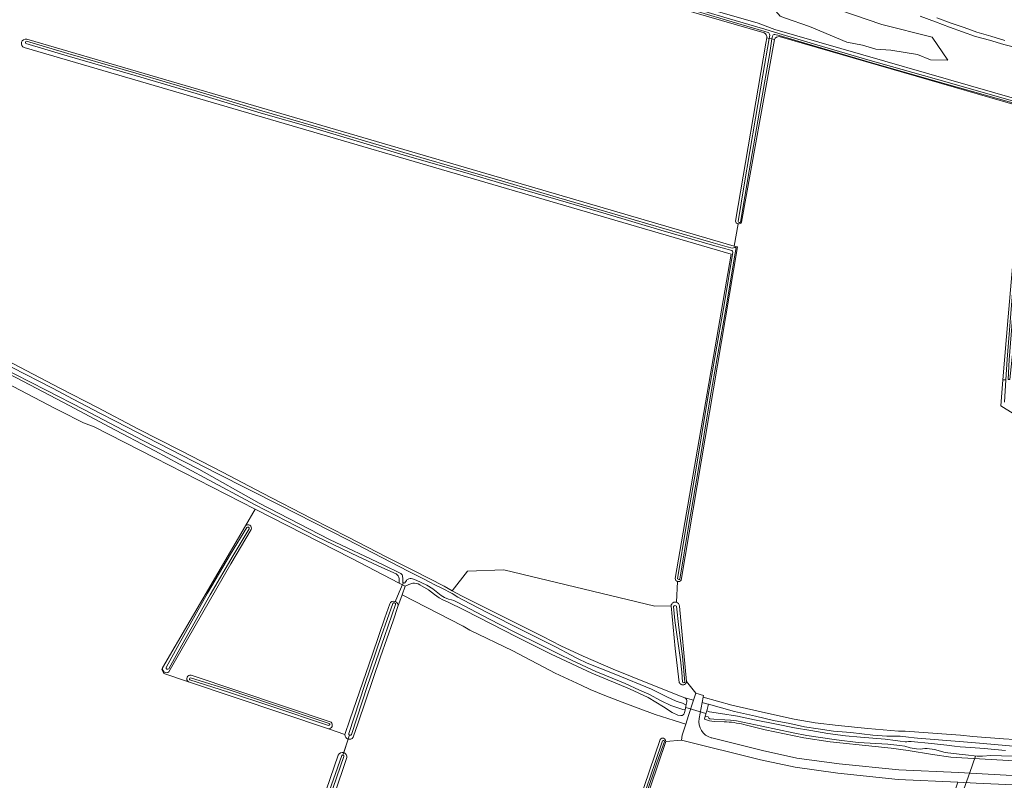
# Model space of a CAD drawing. Extents: x 199200 to 204075, y 460125 to 464703.
# Tile 68 of 174: x 200755 to 201095, y 463498 to 463760. Entities that reach past the tile are written whole.
import ezdxf

# ---------------------------------------------------------------- set-up
doc = ezdxf.new("R2010")
doc.units = 0
for name, color, linetype, lineweight in [('B-WE-GR-BOS_LOOF-GV', 40, 'Continuous', 13), ('B-WE-GR-BOUWLAND-GV', 80, 'Continuous', 13), ('B-WE-GR-GRAS-GV', 60, 'Continuous', 13), ('B-WE-KW-KUNSTWERK_DUIKER-G', 170, 'Continuous', 18), ('B-WE-OG-TERREIN_CULTUURSCHEIDING-GV', 7, 'Continuous', 18), ('B-WE-OG-WATER-GV', 130, 'Continuous', 18), ('B-WE-OG-WATER_MEER-GV', 140, 'Continuous', 18), ('B-WE-OG-WATER_SLOOT-GV', 120, 'Continuous', 18), ('B-WE-VH-VERHARDING_BETON-GV', 252, 'Continuous', 18), ('B-WE-VH-VERHARDING_BETONSTRAATSTEEN-GV', 252, 'Continuous', 18)]:
    doc.layers.add(name, color=color, linetype=linetype, lineweight=lineweight)

msp = doc.modelspace()

# ---------------------------------------------------------------- linework, layer by layer
at = {"layer": 'B-WE-GR-BOS_LOOF-GV', "flags": 128}
for points in [[(200921.588, 463784.747), (201010.363, 463759.165), (201016.107, 463756.994), (201106.401, 463730.963)], [(201100.107, 463750.55), (201095.128, 463751.788), (201090.222, 463753.293), (201085.386, 463754.593), (201080.925, 463756.214), (201076.419, 463757.81), (201071.529, 463759.595), (201066.318, 463761.538)], [(201072.048, 463761.002), (201076.927, 463759.222), (201081.432, 463757.626), (201085.838, 463756.025), (201090.637, 463754.735), (201095.529, 463753.234)], [(200886.027, 463557.709), (200887.435, 463561.731), (200888.507, 463564.792), (200886.497, 463565.832), (200869.822, 463574.462), (200836.708, 463591.322), (200833.398, 463585.639)], [(200835.369, 463584.325), (200828.32, 463572.423), (200813.327, 463546.465), (200806.938, 463535.134)], [(200983.137, 463531.542), (200981.686, 463543.199), (200980.32, 463558), (200974.694, 463557.902), (200922.545, 463570.443), (200910.004, 463569.967), (200904.783, 463563.181), (200907.97, 463561.447), (200922.923, 463553.922), (200935.99, 463547.346), (200942.265, 463544.112)], [(200862.018, 463515.435), (200867.734, 463513.506), (200869.453, 463518.562), (200877.183, 463541.326), (200881.485, 463553.816), (200883.178, 463558.65)], [(200942.265, 463544.112), (200949.907, 463540.57), (200960.358, 463536.038), (200973.453, 463530.755), (200984.105, 463526.533), (200984.69, 463526.346), (200988.082, 463525.391), (200988.853, 463527.792), (200985.665, 463531.843)], [(200804.795, 463536.529), (200804.528, 463536.071), (200805.189, 463534.616), (200813.726, 463531.735)], [(200814.668, 463534.055), (200863.005, 463517.741)]]:
    msp.add_lwpolyline(points, dxfattribs=at)
msp.add_lwpolyline([(201069.817, 463746.521), (201065.356, 463748.368), (201056.111, 463749.878), (201051.035, 463750.24), (201046.369, 463751.591), (201041.003, 463752.654), (201028.117, 463757.992), (201019.51, 463761.064), (201018, 463761.603), (201013.284, 463767.037), (201018.85, 463769.951), (201029.163, 463766.839), (201053.048, 463758.686), (201070.414, 463754.393), (201075.79, 463746.366)], close=True, dxfattribs=at)
at = {"layer": 'B-WE-GR-BOS_LOOF-GV'}
for points in [[(200833.398, 463585.639, -0.8195767), (200835.369, 463584.325)], [(200883.178, 463558.65, -0.9186411), (200886.027, 463557.709)], [(200806.938, 463535.134, -0.698664), (200804.795, 463536.529)], [(200813.726, 463531.735, -0.8286891), (200814.668, 463534.055)], [(200983.753, 463530.837, -0.1857995), (200983.137, 463531.542)], [(200985.665, 463531.843, -0.5275503), (200983.753, 463530.837)], [(200863.005, 463517.741, -0.6461289), (200862.018, 463515.435)]]:
    msp.add_lwpolyline(points, format="xyb", dxfattribs=at)
at = {"layer": 'B-WE-GR-BOUWLAND-GV', "flags": 128}
for points in [[(201012.446, 463755.86), (200982.956, 463764.403), (200980.463, 463765.125), (200908.173, 463786.07), (200773.607, 463825.917), (200759.541, 463829.885), (200756.372, 463820.656), (200752.856, 463813.13), (200748.908, 463804.23), (200745.871, 463797.386), (200736.109, 463776.454), (200732.167, 463768.453), (200729.058, 463762.753), (200709.418, 463729.456), (200700.249, 463714.679), (200679.543, 463681.306), (200679.171, 463680.661), (200677.818, 463678.313), (200678.895, 463677.785), (200680.467, 463677.755), (200682.038, 463677.687)], [(201002.508, 463690.824), (201013.001, 463752.236), (201013.321, 463754.084)], [(200981.76, 463567.384), (201001.039, 463679.392), (200757.054, 463750.72)], [(200757.896, 463753.6), (201002.118, 463682.203), (201003.428, 463689.842)], [(200682.038, 463677.687), (200683.473, 463677.378), (200687.299, 463675.665), (200690.628, 463674.051), (200691.423, 463673.588), (200712.215, 463662.674), (200729.216, 463654.119), (200750.952, 463642.739), (200769.305, 463633.156), (200782.303, 463626.485), (200796.216, 463619.063), (200811.008, 463611.656), (200825.437, 463604.113), (200839.278, 463596.883), (200856.235, 463588.089), (200868.853, 463581.649), (200882.21, 463574.76), (200891.402, 463570.127), (200901.983, 463564.704), (200904.783, 463563.181), (200910.004, 463569.967), (200922.545, 463570.443), (200974.694, 463557.902), (200980.32, 463558)], [(200982.136, 463559.226), (200982.561, 463566.359)]]:
    msp.add_lwpolyline(points, dxfattribs=at)
at = {"layer": 'B-WE-GR-BOUWLAND-GV'}
for points in [[(201013.321, 463754.084, 0.3207685), (201012.446, 463755.86)], [(200757.054, 463750.72, -0.9664861), (200757.896, 463753.6)], [(201003.428, 463689.842, -0.3281395), (201002.508, 463690.824)], [(200982.561, 463566.359, -0.3408812), (200981.76, 463567.384)], [(200980.32, 463558, -0.469124), (200982.136, 463559.226)]]:
    msp.add_lwpolyline(points, format="xyb", dxfattribs=at)
at = {"layer": 'B-WE-GR-GRAS-GV'}
for points in [[(201017.655, 463754.517, 0.3301332), (201015.984, 463753.561)], [(201004.639, 463690.43, -0.3292227), (201003.428, 463689.842)], [(200893.586, 463565.254, 0.1618859), (200891.15, 463565.791)], [(200983.754, 463566.875, -0.3407451), (200982.561, 463566.359)], [(200982.136, 463559.226, -0.3298775), (200983.161, 463557.875)], [(200985.032, 463526.165, -0.3847633), (200985.746, 463524.858)], [(200984.906, 463520.964, -0.3606775), (200983.685, 463520.057)], [(200989.952, 463519.006, 0.387101), (200994.148, 463512.404)], [(201005.45, 463516.96, 0.055538), (200998.605, 463517.915)], [(200868.815, 463511.953, -0.3391316), (200867.734, 463513.506)], [(200870.574, 463512.563, -0.3324029), (200868.815, 463511.953)], [(200976.515, 463511.829, -0.7524203), (200978.437, 463511.148)], [(200865.373, 463506.334, -0.4071331), (200867.323, 463507.258)], [(200867.323, 463507.258, -0.3640439), (200868.347, 463505.554)]]:
    msp.add_lwpolyline(points, format="xyb", dxfattribs=at)
at = {"layer": 'B-WE-GR-GRAS-GV', "flags": 128}
for points in [[(201103.397, 463729.728), (201017.655, 463754.517)], [(201015.984, 463753.561), (201004.639, 463690.43)], [(201003.428, 463689.842), (201002.118, 463682.203), (201003.201, 463681.886), (200983.754, 463566.875)], [(201119.286, 463611.331), (201094.129, 463627.064), (201094.766, 463635.971), (201096.695, 463657.72)], [(200867.734, 463513.506), (200862.018, 463515.435), (200813.726, 463531.735), (200805.189, 463534.616), (200804.528, 463536.071), (200804.795, 463536.529), (200833.398, 463585.639), (200836.708, 463591.322), (200836.681, 463591.336), (200802.143, 463609.104), (200781.104, 463619.738), (200777.475, 463621.21), (200769.252, 463625.297), (200767.731, 463626.066), (200731.299, 463645.126)], [(200891.15, 463565.791), (200889.797, 463565.337), (200888.507, 463564.792), (200887.435, 463561.731), (200908.315, 463551.043), (200908.497, 463550.933), (200910.799, 463549.535), (200925.692, 463542.408), (200940.339, 463534.753), (200949.278, 463530.558), (200952.316, 463529.101), (200957.464, 463527.045), (200963.389, 463524.653), (200968.91, 463522.599), (200974.864, 463520.423), (200981.345, 463518.311), (200985.424, 463517.122), (200986.361, 463520.037), (200988.082, 463525.391), (200984.69, 463526.346), (200984.105, 463526.533), (200985.032, 463526.165)], [(200983.685, 463520.057), (200982.577, 463520.218), (200980.673, 463521.091), (200977.679, 463523.127), (200972.38, 463526.294), (200965.935, 463529.294), (200952.919, 463534.757), (200938.921, 463541.31), (200927.138, 463547.165), (200908.991, 463556.408), (200903.158, 463559.359), (200901.494, 463560.026), (200900.303, 463560.69), (200898.677, 463561.88), (200896.564, 463563.442), (200893.586, 463565.254)], [(200982.561, 463566.359), (200982.136, 463559.226)], [(200978.437, 463511.148), (200983.851, 463511.617), (200984.18, 463513.251), (200985.424, 463517.122), (200981.345, 463518.311), (200974.864, 463520.423), (200968.91, 463522.599), (200963.389, 463524.653), (200957.464, 463527.045), (200952.316, 463529.101), (200949.278, 463530.558), (200940.339, 463534.753), (200925.692, 463542.408), (200910.799, 463549.535), (200908.497, 463550.933), (200908.315, 463551.043), (200887.435, 463561.731), (200886.027, 463557.709), (200884.319, 463552.832), (200880.021, 463540.356), (200872.293, 463517.594), (200870.574, 463512.563)], [(200983.161, 463557.875), (200985.665, 463531.843), (200988.853, 463527.792), (200991.54, 463526.964), (200991.422, 463526.376), (201001.269, 463523.653), (201013.916, 463520.76), (201022.812, 463518.874), (201030.064, 463517.602), (201037.995, 463516.672), (201048.22, 463515.597), (201058.815, 463514.678), (201061.107, 463514.656), (201076.999, 463513.54), (201080.19, 463513.243), (201084.496, 463512.857), (201095.029, 463512), (201110.27, 463511.13)], [(201110.27, 463511.13), (201095.029, 463512), (201084.496, 463512.857), (201080.19, 463513.243), (201076.999, 463513.54), (201061.107, 463514.656), (201058.815, 463514.678), (201048.22, 463515.597), (201037.995, 463516.672), (201030.064, 463517.602), (201022.812, 463518.874), (201013.916, 463520.76), (201001.269, 463523.653), (200991.422, 463526.376), (200991.059, 463524.553), (200992.937, 463524.024), (200993.217, 463523.949), (201002.237, 463521.52), (201009.398, 463519.845), (201015.69, 463518.382), (201021.331, 463517.382), (201026.414, 463516.225), (201031.063, 463515.531), (201036.362, 463514.684), (201042.403, 463514.181), (201049.901, 463513.343), (201054.764, 463512.99), (201059.379, 463512.915), (201062.292, 463512.585), (201064.213, 463512.407), (201065.359, 463512.257), (201084.117, 463510.708), (201107.64, 463508.721)], [(200985.746, 463524.858), (200985.556, 463523.857), (200985.135, 463522.024), (200984.906, 463520.964)], [(200998.605, 463517.915), (200995.169, 463518.054), (200993.593, 463518.282), (200991.827, 463518.768), (200992.125, 463519.88), (200992.603, 463521.66), (200993.217, 463523.949), (200992.937, 463524.024), (200991.059, 463524.553), (200989.952, 463519.006)], [(201114.883, 463503.56), (201078.702, 463505.588), (201076.871, 463505.695), (201070.548, 463506.674), (201062.11, 463507.981), (201056.318, 463508.853), (201050.756, 463509.33), (201035.203, 463510.95), (201026.178, 463512.354), (201012.82, 463515.128), (201005.45, 463516.96)], [(200823.038, 463060.651), (200976.515, 463511.829)], [(200868.815, 463511.953), (200867.323, 463507.258)], [(200867.323, 463507.258), (200868.815, 463511.953)], [(201021.397, 463325.325), (201029.688, 463349.606), (201079.3, 463497.122), (201058.66, 463498.037), (201037.89, 463500.154), (201023.115, 463502.197), (201011.167, 463504.784), (200983.851, 463511.617), (200978.437, 463511.148), (200906.482, 463298.168), (200896.947, 463270.797)], [(200994.148, 463512.404), (200994.385, 463512.344), (201011.908, 463507.961), (201023.684, 463505.411), (201038.279, 463503.393), (201058.898, 463501.291), (201079.461, 463500.38), (201126.849, 463497.791), (201129.505, 463497.546), (201141.26, 463496.87), (201151.655, 463496.875), (201162.493, 463497.356), (201172.544, 463497.356), (201344.318, 463486.064), (201350.173, 463490.062), (201351.192, 463493.538), (201351.754, 463495.456), (201347.197, 463495.718)], [(200754.659, 463243.703), (200755.89, 463242.37), (200756.035, 463242.46), (200772.984, 463252.929), (200775.048, 463254.127), (200781.229, 463262.783), (200784.155, 463269.172), (200822.234, 463380.441), (200865.373, 463506.334)], [(200868.347, 463505.554), (200867.285, 463502.45), (200862.666, 463488.585), (200854.259, 463464.361), (200846.247, 463441.15), (200837.666, 463415.429), (200829.583, 463391.729), (200821.466, 463367.656), (200813.2, 463343.098), (200804.874, 463318.955), (200796.628, 463294.605), (200789.967, 463275.664)]]:
    msp.add_lwpolyline(points, dxfattribs=at)
at = {"layer": 'B-WE-KW-KUNSTWERK_DUIKER-G', "flags": 128}
for points in [[(200885.011, 463559.346), (200886.455, 463562.696), (200887.712, 463565.614), (200887.929, 463566.033)], [(200985.359, 463522.843), (200988.851, 463521.813), (200992.339, 463520.784)], [(200867.041, 463506.371), (200868.159, 463509.89), (200869.276, 463513.405)], [(201081.369, 463494.613), (201083.389, 463500.357), (201085.401, 463506.083), (201085.392, 463506.105)]]:
    msp.add_lwpolyline(points, dxfattribs=at)
at = {"layer": 'B-WE-OG-TERREIN_CULTUURSCHEIDING-GV', "flags": 128}
for points in [[(200682.569, 463672.618), (200680.372, 463672.912), (200677.018, 463673.205), (200675.956, 463673.508), (200676.769, 463672.824), (200683.821, 463669.347), (200731.299, 463645.126), (200767.731, 463626.066), (200769.252, 463625.297), (200777.475, 463621.21), (200781.104, 463619.738), (200802.143, 463609.104), (200836.681, 463591.336), (200836.708, 463591.322), (200869.822, 463574.462), (200886.497, 463565.832), (200886.45, 463567.317)], [(200885.429, 463569.041), (200880.478, 463571.205), (200872.342, 463574.968), (200858.155, 463581.746), (200836.754, 463592.796), (200819.177, 463602.264), (200802.123, 463611.459), (200786.323, 463619.728), (200772.783, 463627.022), (200754.331, 463636.681), (200739.289, 463644.206), (200731.071, 463648.943), (200721.317, 463653.922), (200711.217, 463659.244), (200697.031, 463666.328), (200686.387, 463671.455)]]:
    msp.add_lwpolyline(points, dxfattribs=at)
at = {"layer": 'B-WE-OG-TERREIN_CULTUURSCHEIDING-GV'}
msp.add_lwpolyline([(200886.45, 463567.317, 0.1842923), (200885.429, 463569.041)], format="xyb", dxfattribs=at)
at = {"layer": 'B-WE-OG-WATER-GV'}
for points in [[(200757.823, 463752.953, 0.6806038), (200757.594, 463752.182)], [(201001.292, 463680.615, -0.380759), (201001.584, 463680.105)], [(201002.24, 463681.758, -0.1589078), (201001.363, 463681.521)], [(200834.664, 463584.52, 0.7478941), (200833.809, 463585.036)], [(200982.571, 463567.338, 0.5820461), (200983.361, 463567.209)], [(200982.122, 463557.844, 0.5321137), (200981.168, 463557.704)], [(200806.04, 463536.669, 0.7798178), (200806.918, 463536.191)], [(200984.228, 463531.621, 0.4105189), (200985.098, 463531.586)]]:
    msp.add_lwpolyline(points, format="xyb", dxfattribs=at)
at = {"layer": 'B-WE-OG-WATER-GV', "flags": 128}
for points in [[(200757.594, 463752.182), (200771.852, 463747.947), (200795.259, 463741.134), (200819.419, 463733.945), (200838.804, 463728.141), (200856.675, 463722.994), (200873.064, 463718.13), (200890.961, 463712.817), (200908.267, 463707.777), (200922.719, 463703.58), (200941.379, 463698.137), (200957.882, 463693.293), (200976.803, 463687.69), (200994.589, 463682.497), (201001.292, 463680.615)], [(201001.363, 463681.521), (200999.668, 463681.906), (200994.81, 463683.27), (200977.03, 463688.461), (200958.109, 463694.064), (200941.605, 463698.909), (200922.943, 463704.352), (200908.492, 463708.549), (200891.188, 463713.589), (200873.293, 463718.901), (200856.9, 463723.766), (200839.031, 463728.913), (200819.649, 463734.715), (200795.486, 463741.905), (200772.079, 463748.719), (200757.823, 463752.953)], [(201001.584, 463680.105), (200998.701, 463662.618), (200995.431, 463643.73), (200993.033, 463629.887), (200988.852, 463604.795), (200985.649, 463586.201), (200982.571, 463567.338)], [(200983.361, 463567.209), (200986.438, 463586.069), (200989.642, 463604.662), (200993.822, 463629.753), (200996.219, 463643.594), (200999.494, 463662.484), (201002.023, 463677.819), (201002.732, 463681.655), (201002.24, 463681.758)], [(200833.809, 463585.036), (200828.239, 463575.816), (200820.307, 463562.284), (200810.493, 463544.847), (200806.04, 463536.669)], [(200806.918, 463536.191), (200811.366, 463544.363), (200821.173, 463561.787), (200829.097, 463575.306), (200834.664, 463584.52)], [(200981.168, 463557.704), (200981.633, 463552.872), (200983.519, 463539.369), (200984.068, 463535.007), (200984.228, 463531.621)], [(200985.098, 463531.586), (200984.261, 463540.424), (200983.017, 463550.481), (200982.122, 463557.844)]]:
    msp.add_lwpolyline(points, dxfattribs=at)
at = {"layer": 'B-WE-OG-WATER_MEER-GV', "flags": 128}
msp.add_lwpolyline([(201069.817, 463746.521), (201075.79, 463746.366), (201070.414, 463754.393), (201053.048, 463758.686), (201029.163, 463766.839), (201018.85, 463769.951), (201013.284, 463767.037), (201018, 463761.603), (201019.51, 463761.064), (201028.117, 463757.992), (201041.003, 463752.654), (201046.369, 463751.591), (201051.035, 463750.24), (201056.111, 463749.878), (201065.356, 463748.368)], close=True, dxfattribs=at)
at = {"layer": 'B-WE-OG-WATER_SLOOT-GV', "flags": 128}
for points in [[(201104.829, 463729.764), (201104.708, 463727.097), (201102.033, 463701.596), (201099.359, 463671.719), (201097.057, 463642.954), (201096.608, 463636.071), (201097.244, 463636.105), (201098.467, 463648.188), (201099.674, 463664.297), (201101.823, 463685.086), (201103.336, 463702.311), (201105.285, 463718.95), (201106.189, 463728.68), (201106.401, 463730.963), (201016.107, 463756.994), (201010.363, 463759.165), (200921.588, 463784.747), (200774.52, 463827.911), (200760.432, 463832.479), (200760.122, 463831.576)], [(200759.877, 463830.864), (200759.541, 463829.885), (200773.607, 463825.917), (200908.173, 463786.07), (200980.463, 463765.125), (200982.956, 463764.403), (201012.446, 463755.86)], [(201013.763, 463755.915), (201010.36, 463756.968), (200999.479, 463760.158), (200976.338, 463767.216), (200953.192, 463774), (200933.324, 463779.831), (200914.345, 463785.369), (200887.622, 463793.165), (200863.93, 463800.027), (200841.113, 463806.742), (200812.797, 463815.24), (200791.868, 463821.136), (200773.548, 463826.58), (200759.877, 463830.864)], [(200760.122, 463831.576), (200773.768, 463827.3), (200792.077, 463821.858), (200813.007, 463815.962), (200841.328, 463807.463), (200864.141, 463800.749), (200887.832, 463793.888), (200914.556, 463786.091), (200933.535, 463780.554), (200953.404, 463774.722), (200976.554, 463767.937), (200999.695, 463760.879), (201012.712, 463757.063), (201017.537, 463755.607), (201030.592, 463751.707), (201048.218, 463746.543), (201075.569, 463738.77), (201101.682, 463731.366), (201104.38, 463730.563)], [(200976.338, 463767.216), (200999.479, 463760.158), (201010.36, 463756.968), (201013.763, 463755.915)], [(201101.682, 463731.366), (201075.569, 463738.77), (201048.218, 463746.543), (201030.592, 463751.707), (201017.537, 463755.607), (201012.712, 463757.063), (200999.695, 463760.879)], [(201003.431, 463690.712), (201005.483, 463703.372), (201009.43, 463726.34), (201011.97, 463741.265), (201014.14, 463753.923), (201013.321, 463754.084), (201013.001, 463752.236), (201002.508, 463690.824)], [(201013.321, 463754.084), (201014.14, 463753.923), (201014.339, 463755.084)], [(201014.339, 463755.084), (201014.14, 463753.923), (201015.106, 463753.733), (201015.255, 463754.701)], [(201015.255, 463754.701), (201015.106, 463753.733)], [(201103.798, 463730.025), (201101.506, 463730.745), (201075.393, 463738.149), (201048.039, 463745.923), (201030.409, 463751.087), (201017.605, 463754.912), (201016.115, 463755.245)], [(201016.115, 463755.245), (201017.605, 463754.912), (201030.409, 463751.087), (201048.039, 463745.923), (201075.393, 463738.149), (201101.506, 463730.745), (201103.798, 463730.025)], [(201017.655, 463754.517), (201103.397, 463729.728), (201102.7, 463722.811), (201099.715, 463693.687), (201096.695, 463657.72), (201094.766, 463635.971), (201095.849, 463636.03), (201096.271, 463643.194), (201098.653, 463671.78), (201101.328, 463701.664), (201104.003, 463727.17), (201104.14, 463729.304)], [(200757.054, 463750.72), (201001.039, 463679.392), (200981.76, 463567.384)], [(201001.292, 463680.615), (200994.589, 463682.497), (200976.803, 463687.69), (200957.882, 463693.293), (200941.379, 463698.137), (200922.719, 463703.58), (200908.267, 463707.777), (200890.961, 463712.817), (200873.064, 463718.13), (200856.675, 463722.994), (200838.804, 463728.141), (200819.419, 463733.945), (200795.259, 463741.134), (200771.852, 463747.947), (200757.594, 463752.182)], [(200757.823, 463752.953), (200772.079, 463748.719), (200795.486, 463741.905), (200819.649, 463734.715), (200839.031, 463728.913), (200856.9, 463723.766), (200873.293, 463718.901), (200891.188, 463713.589), (200908.492, 463708.549), (200922.943, 463704.352), (200941.605, 463698.909), (200958.109, 463694.064), (200977.03, 463688.461), (200994.81, 463683.27), (200999.668, 463681.906)], [(200983.754, 463566.875), (201003.201, 463681.886), (201002.118, 463682.203), (200757.896, 463753.6)], [(201004.231, 463690.482), (201007.28, 463708.166), (201011.335, 463731.454), (201014.364, 463748.908), (201015.106, 463753.733), (201014.14, 463753.923), (201011.97, 463741.265), (201009.43, 463726.34), (201005.483, 463703.372), (201003.431, 463690.712)], [(201015.984, 463753.561), (201015.106, 463753.733), (201014.364, 463748.908), (201011.335, 463731.454), (201007.28, 463708.166), (201004.231, 463690.482)], [(201004.639, 463690.43), (201015.984, 463753.561)], [(201015.106, 463753.733), (201015.984, 463753.561)], [(200982.571, 463567.338), (200985.649, 463586.201), (200988.852, 463604.795), (200993.033, 463629.887), (200995.431, 463643.73), (200998.701, 463662.618), (201001.584, 463680.105)], [(201002.24, 463681.758), (201002.732, 463681.655), (201002.023, 463677.819), (200999.494, 463662.484), (200996.219, 463643.594), (200993.822, 463629.753), (200989.642, 463604.662), (200986.438, 463586.069), (200983.361, 463567.209)], [(200999.668, 463681.906), (201001.363, 463681.521)], [(200686.387, 463671.455), (200697.031, 463666.328), (200711.217, 463659.244), (200721.317, 463653.922), (200731.071, 463648.943), (200739.289, 463644.206), (200754.331, 463636.681), (200772.783, 463627.022), (200786.323, 463619.728), (200802.123, 463611.459), (200819.177, 463602.264), (200836.754, 463592.796), (200858.155, 463581.746), (200872.342, 463574.968), (200880.478, 463571.205), (200885.429, 463569.041)], [(200887.053, 463569.12), (200880.95, 463572.064), (200862.414, 463580.856), (200838.119, 463593.427), (200817.279, 463605.118), (200798.014, 463615.089), (200777.604, 463625.718), (200764.573, 463632.42), (200748.262, 463640.764), (200736.309, 463647.074), (200722.363, 463654.399), (200704.68, 463663.312), (200688.556, 463671.569)], [(200688.556, 463671.569), (200704.68, 463663.312), (200722.363, 463654.399), (200736.309, 463647.074), (200748.262, 463640.764), (200764.573, 463632.42), (200777.604, 463625.718), (200798.014, 463615.089), (200817.279, 463605.118), (200838.119, 463593.427), (200862.414, 463580.856), (200880.95, 463572.064), (200887.053, 463569.12)], [(200985.032, 463526.165), (200984.105, 463526.533), (200973.453, 463530.755), (200960.358, 463536.038), (200949.907, 463540.57), (200942.265, 463544.112), (200935.99, 463547.346), (200922.923, 463553.922), (200907.97, 463561.447), (200904.783, 463563.181), (200901.983, 463564.704), (200891.402, 463570.127), (200882.21, 463574.76), (200868.853, 463581.649), (200856.235, 463588.089), (200839.278, 463596.883), (200825.437, 463604.113), (200811.008, 463611.656), (200796.216, 463619.063), (200782.303, 463626.485), (200769.305, 463633.156), (200750.952, 463642.739), (200729.216, 463654.119)], [(200752.862, 463640.29), (200766.748, 463633.071), (200773.907, 463629.368), (200783.161, 463624.453), (200788.56, 463621.718), (200803.238, 463614.125), (200823.657, 463603.674), (200845.192, 463592.701), (200868.527, 463580.868), (200889.536, 463569.955), (200895.343, 463567.091), (200896.804, 463566.291), (200899.014, 463565.128), (200901.198, 463564.043), (200904.754, 463562.274), (200906.712, 463560.988), (200910.892, 463558.761), (200917.321, 463555.439), (200928.462, 463549.741), (200940.878, 463543.535), (200945.546, 463541.056), (200947.967, 463539.737), (200951.351, 463538.153), (200961.26, 463534.193), (200973.57, 463529.155), (200978.856, 463526.532), (200982.062, 463525.089), (200983.476, 463524.597), (200984.679, 463524.242), (200984.786, 463524.034), (200985.556, 463523.857), (200985.746, 463524.858)], [(200891.37, 463567.172), (200892.322, 463566.8), (200895.975, 463565.126), (200898.057, 463563.774), (200899.208, 463562.88), (200900.944, 463561.576), (200902.106, 463560.845), (200903.414, 463560.286), (200904.454, 463560.057), (200905.3, 463559.782), (200906.656, 463559.117), (200917.444, 463553.508), (200925.94, 463549.048), (200935.638, 463544.287), (200941.393, 463541.344), (200946.122, 463539.046), (200954.342, 463535.323), (200958.025, 463533.823), (200964.398, 463531.107), (200969.446, 463528.884), (200972.578, 463527.41), (200976.892, 463525.182), (200980.179, 463523.569), (200984.365, 463522.2), (200985.135, 463522.024), (200985.556, 463523.857), (200984.786, 463524.034), (200984.679, 463524.242), (200983.476, 463524.597), (200982.062, 463525.089), (200978.856, 463526.532), (200973.57, 463529.155), (200961.26, 463534.193), (200951.351, 463538.153), (200947.967, 463539.737), (200945.546, 463541.056), (200940.878, 463543.535), (200928.462, 463549.741), (200917.321, 463555.439), (200910.892, 463558.761), (200906.712, 463560.988), (200904.754, 463562.274), (200901.198, 463564.043), (200899.014, 463565.128), (200896.804, 463566.291), (200895.343, 463567.091), (200889.536, 463569.955), (200868.527, 463580.868), (200845.192, 463592.701), (200823.657, 463603.674), (200803.238, 463614.125), (200788.56, 463621.718), (200783.161, 463624.453), (200773.907, 463629.368), (200766.748, 463633.071), (200752.862, 463640.29)], [(201095.389, 463628.235), (201095.849, 463636.03), (201094.766, 463635.971), (201094.129, 463627.064), (201119.286, 463611.331), (201201.683, 463557.16), (201205.988, 463553.714), (201207.141, 463552.791), (201208.12, 463552.215)], [(200833.398, 463585.639), (200804.795, 463536.529)], [(200806.04, 463536.669), (200810.493, 463544.847), (200820.307, 463562.284), (200828.239, 463575.816), (200833.809, 463585.036)], [(200834.664, 463584.52), (200829.097, 463575.306), (200821.173, 463561.787), (200811.366, 463544.363), (200806.918, 463536.191)], [(200806.938, 463535.134), (200813.327, 463546.465), (200828.32, 463572.423), (200835.369, 463584.325)], [(200886.45, 463567.317), (200886.497, 463565.832), (200888.507, 463564.792), (200889.797, 463565.337), (200891.15, 463565.791)], [(200887.669, 463566.059), (200887.66, 463567.487), (200887.644, 463568.065)], [(200887.644, 463568.065), (200887.66, 463567.487), (200887.669, 463566.059)], [(200984.906, 463520.964), (200985.135, 463522.024), (200984.365, 463522.2), (200980.179, 463523.569), (200976.892, 463525.182), (200972.578, 463527.41), (200969.446, 463528.884), (200964.398, 463531.107), (200958.025, 463533.823), (200954.342, 463535.323), (200946.122, 463539.046), (200941.393, 463541.344), (200935.638, 463544.287), (200925.94, 463549.048), (200917.444, 463553.508), (200906.656, 463559.117), (200905.3, 463559.782), (200904.454, 463560.057), (200903.414, 463560.286), (200902.106, 463560.845), (200900.944, 463561.576), (200899.208, 463562.88), (200898.057, 463563.774), (200895.975, 463565.126), (200892.322, 463566.8), (200891.37, 463567.172)], [(200888.956, 463566.726), (200888.392, 463565.958)], [(200888.392, 463565.958), (200888.956, 463566.726)], [(200893.586, 463565.254), (200896.564, 463563.442), (200898.677, 463561.88), (200900.303, 463560.69), (200901.494, 463560.026), (200903.158, 463559.359), (200908.991, 463556.408), (200927.138, 463547.165), (200938.921, 463541.31), (200952.919, 463534.757), (200965.935, 463529.294), (200972.38, 463526.294), (200977.679, 463523.127), (200980.673, 463521.091), (200982.577, 463520.218), (200983.685, 463520.057)], [(200883.178, 463558.65), (200881.485, 463553.816), (200877.183, 463541.326), (200869.453, 463518.562), (200867.734, 463513.506)], [(200869.022, 463513.849), (200874.574, 463530.774), (200880.397, 463547.725), (200884.251, 463558.798)], [(200884.251, 463558.798), (200880.397, 463547.725), (200874.574, 463530.774), (200869.022, 463513.849)], [(200885.216, 463558.463), (200881.362, 463547.392), (200875.543, 463530.449), (200869.992, 463513.531)], [(200869.992, 463513.531), (200875.543, 463530.449), (200881.362, 463547.392), (200885.216, 463558.463)], [(200870.574, 463512.563), (200872.293, 463517.594), (200880.021, 463540.356), (200884.319, 463552.832), (200886.027, 463557.709)], [(200980.32, 463558), (200981.686, 463543.199), (200983.137, 463531.542)], [(200984.228, 463531.621), (200984.068, 463535.007), (200983.519, 463539.369), (200981.633, 463552.872), (200981.168, 463557.704)], [(200982.122, 463557.844), (200983.017, 463550.481), (200984.261, 463540.424), (200985.098, 463531.586)], [(200985.665, 463531.843), (200983.161, 463557.875)], [(200863.005, 463517.741), (200814.668, 463534.055)], [(200813.726, 463531.735), (200862.018, 463515.435)], [(200862.077, 463516.672), (200842.097, 463523.325), (200827.528, 463528.185), (200814.197, 463532.361)], [(200814.197, 463532.361), (200827.528, 463528.185), (200842.097, 463523.325), (200862.077, 463516.672)], [(200814.42, 463533.073), (200827.757, 463528.895), (200842.333, 463524.033), (200862.313, 463517.38)], [(200862.313, 463517.38), (200842.333, 463524.033), (200827.757, 463528.895), (200814.42, 463533.073)], [(201107.64, 463508.721), (201084.117, 463510.708), (201065.359, 463512.257), (201064.213, 463512.407), (201062.292, 463512.585), (201059.379, 463512.915), (201054.764, 463512.99), (201049.901, 463513.343), (201042.403, 463514.181), (201036.362, 463514.684), (201031.063, 463515.531), (201026.414, 463516.225), (201021.331, 463517.382), (201015.69, 463518.382), (201009.398, 463519.845), (201002.237, 463521.52), (200993.217, 463523.949), (200992.603, 463521.66), (200993.592, 463521.395), (200997.348, 463520.752), (201003.244, 463519.893), (201009.125, 463518.597), (201016.732, 463517.08), (201022.85, 463515.775), (201028.543, 463514.966), (201034.464, 463513.914), (201040.486, 463513.083), (201045.632, 463512.633), (201054.239, 463511.968), (201057.736, 463511.501), (201059.412, 463511.191), (201061.153, 463510.977), (201061.694, 463511.022), (201062.263, 463511.076), (201063.15, 463511.099), (201070.195, 463510.424), (201075.494, 463509.791), (201078.105, 463509.445), (201080.045, 463509.283), (201083.765, 463509.05), (201088.353, 463508.74), (201095.696, 463508.025)], [(200992.125, 463519.88), (200991.827, 463518.768), (200993.593, 463518.282), (200995.169, 463518.054), (200998.605, 463517.915)], [(200993.592, 463521.395), (200992.603, 463521.66), (200992.125, 463519.88), (200993.114, 463519.614)], [(200993.114, 463519.614), (200992.125, 463519.88)], [(201095.696, 463508.025), (201088.353, 463508.74), (201083.765, 463509.05), (201080.045, 463509.283), (201078.105, 463509.445), (201075.494, 463509.791), (201070.195, 463510.424), (201063.15, 463511.099), (201062.263, 463511.076), (201061.694, 463511.022), (201061.153, 463510.977), (201059.412, 463511.191), (201057.736, 463511.501), (201054.239, 463511.968), (201045.632, 463512.633), (201040.486, 463513.083), (201034.464, 463513.914), (201028.543, 463514.966), (201022.85, 463515.775), (201016.732, 463517.08), (201009.125, 463518.597), (201003.244, 463519.893), (200997.348, 463520.752), (200993.592, 463521.395)], [(201098.081, 463505.997), (201090.623, 463506.234), (201087.754, 463506.039), (201086.009, 463506.041), (201084.91, 463506.107), (201082.916, 463506.369), (201079.717, 463506.738), (201074.911, 463507.29), (201071.286, 463508.315), (201068.715, 463508.657), (201067.876, 463508.682), (201067.057, 463508.524), (201066.291, 463508.471), (201065.018, 463508.533), (201062.835, 463508.943), (201060.94, 463509.525), (201059.244, 463509.768), (201055.12, 463510.229), (201044.902, 463510.751), (201037.411, 463511.631), (201027.108, 463513.129), (201022.451, 463514.078), (201011.664, 463516.439), (201002.93, 463518.205), (201000.845, 463518.515), (200998.85, 463518.606), (200995.11, 463518.804), (200993.723, 463518.987)], [(200993.723, 463518.987), (200995.11, 463518.804), (200998.85, 463518.606), (201000.845, 463518.515), (201002.93, 463518.205), (201011.664, 463516.439), (201022.451, 463514.078), (201027.108, 463513.129), (201037.411, 463511.631), (201044.902, 463510.751), (201055.12, 463510.229), (201059.244, 463509.768), (201060.94, 463509.525), (201062.835, 463508.943), (201065.018, 463508.533), (201066.291, 463508.471), (201067.057, 463508.524), (201067.876, 463508.682), (201068.715, 463508.657), (201071.286, 463508.315), (201074.911, 463507.29), (201079.717, 463506.738), (201082.916, 463506.369), (201084.91, 463506.107), (201086.009, 463506.041), (201087.754, 463506.039), (201090.623, 463506.234), (201098.081, 463505.997)], [(201005.45, 463516.96), (201012.82, 463515.128), (201026.178, 463512.354), (201035.203, 463510.95), (201050.756, 463509.33), (201056.318, 463508.853), (201062.11, 463507.981), (201070.548, 463506.674), (201076.871, 463505.695), (201078.702, 463505.588), (201114.883, 463503.56), (201148.245, 463501.459), (201151.962, 463501.349), (201155.431, 463501.177), (201160.977, 463500.765), (201165.686, 463500.288), (201169.652, 463499.776), (201171.202, 463499.442), (201172.534, 463499.447), (201173.738, 463500.257), (201173.861, 463500.629), (201173.858, 463501.31), (201173.88, 463501.745), (201173.082, 463501.819)], [(200976.515, 463511.829), (200823.038, 463060.651)], [(200977.397, 463511.317), (200974.755, 463503.914), (200967.364, 463482.032), (200958.989, 463457.194), (200952.314, 463437.29), (200945.421, 463417.279), (200937.467, 463394.22), (200930.043, 463371.999), (200920.372, 463343.722), (200911.881, 463318.808), (200902.809, 463292.448), (200894.774, 463268.742), (200888.851, 463250.985), (200884.071, 463236.636), (200875.335, 463210.976), (200867.706, 463188.608), (200857.375, 463158.2), (200847.419, 463128.781), (200839.72, 463106.381), (200832.196, 463084.268), (200824.685, 463061.64)], [(200978.008, 463511.099), (200975.369, 463503.701), (200967.98, 463481.824), (200959.605, 463456.987), (200952.929, 463437.081), (200946.035, 463417.067), (200938.082, 463394.012), (200930.659, 463371.791), (200920.987, 463343.512), (200912.496, 463318.598), (200903.424, 463292.238), (200895.389, 463268.535), (200889.467, 463250.779), (200884.686, 463236.429), (200875.95, 463210.766), (200868.321, 463188.399), (200857.99, 463157.992), (200848.034, 463128.571), (200840.335, 463106.171), (200832.812, 463084.062), (200825.301, 463061.435)], [(200825.301, 463061.435), (200832.812, 463084.062), (200840.335, 463106.171), (200848.034, 463128.571), (200857.99, 463157.992), (200868.321, 463188.399), (200875.95, 463210.766), (200884.686, 463236.429), (200889.467, 463250.779), (200895.389, 463268.535), (200903.424, 463292.238), (200912.496, 463318.598), (200920.987, 463343.512), (200930.659, 463371.791), (200938.082, 463394.012), (200946.035, 463417.067), (200952.929, 463437.081), (200959.605, 463456.987), (200967.98, 463481.824), (200975.369, 463503.701), (200978.008, 463511.099)], [(200825.487, 463059.661), (200831.139, 463077.04), (200838.448, 463098.274), (200846.065, 463120.865), (200852.905, 463140.916), (200859.708, 463161.131), (200866.088, 463179.699), (200872.597, 463198.788), (200880.003, 463220.825), (200886.599, 463240.582), (200896.947, 463270.797), (200906.482, 463298.168), (200978.437, 463511.148)], [(200888.851, 463250.985), (200894.774, 463268.742), (200902.809, 463292.448), (200911.881, 463318.808), (200920.372, 463343.722), (200930.043, 463371.999), (200937.467, 463394.22), (200945.421, 463417.279), (200952.314, 463437.29), (200958.989, 463457.194), (200967.364, 463482.032), (200974.755, 463503.914), (200977.397, 463511.317)], [(200865.373, 463506.334), (200822.234, 463380.441), (200784.155, 463269.172), (200781.229, 463262.783), (200775.048, 463254.127), (200767.928, 463246.964), (200758.533, 463241.755), (200749.849, 463237.045), (200739.469, 463230.378), (200731.219, 463225.39), (200723.648, 463221.118), (200718.332, 463218.372), (200713.171, 463215.441)], [(200785.089, 463268.708), (200788.333, 463276.875), (200793.227, 463291.252), (200798.265, 463306.048), (200802.996, 463319.845), (200808.194, 463334.91), (200814.312, 463352.855), (200818.194, 463364.604), (200823.78, 463380.805), (200829.144, 463396.768), (200835.363, 463414.769), (200840.196, 463429.193), (200847.08, 463449.41), (200853.978, 463469.796), (200861.584, 463491.856), (200866.595, 463506.241)], [(200866.595, 463506.241), (200861.584, 463491.856), (200853.978, 463469.796), (200847.08, 463449.41), (200840.196, 463429.193), (200835.363, 463414.769), (200829.144, 463396.768), (200823.78, 463380.805), (200818.194, 463364.604), (200814.312, 463352.855), (200808.194, 463334.91), (200802.996, 463319.845), (200798.265, 463306.048), (200793.227, 463291.252), (200788.333, 463276.875), (200785.089, 463268.708)], [(200867.382, 463505.967), (200862.372, 463491.583), (200854.767, 463469.527), (200847.869, 463449.142), (200840.986, 463428.926), (200836.152, 463414.5), (200829.933, 463396.5), (200824.569, 463380.536), (200818.983, 463364.337), (200815.102, 463352.59), (200808.982, 463334.639), (200803.784, 463319.573), (200803.463, 463318.637), (200798.966, 463305.809), (200793.928, 463291.013), (200789.027, 463276.618), (200785.774, 463268.428)], [(200785.774, 463268.428), (200789.027, 463276.618), (200793.928, 463291.013), (200798.966, 463305.809), (200803.463, 463318.637), (200803.784, 463319.573), (200808.982, 463334.639), (200815.102, 463352.59), (200818.983, 463364.337), (200824.569, 463380.536), (200829.933, 463396.5), (200836.152, 463414.5), (200840.986, 463428.926), (200847.869, 463449.142), (200854.767, 463469.527), (200862.372, 463491.583), (200867.382, 463505.967)], [(200780.378, 463255.945), (200783.003, 463260.091), (200784.588, 463263.2), (200789.967, 463275.664), (200796.628, 463294.605), (200804.874, 463318.955), (200813.2, 463343.098), (200821.466, 463367.656), (200829.583, 463391.729), (200837.666, 463415.429), (200846.247, 463441.15), (200854.259, 463464.361), (200862.666, 463488.585), (200867.285, 463502.45), (200868.347, 463505.554)]]:
    msp.add_lwpolyline(points, dxfattribs=at)
at = {"layer": 'B-WE-OG-WATER_SLOOT-GV'}
for points in [[(201012.446, 463755.86, -0.3207685), (201013.321, 463754.084)], [(201014.339, 463755.084, 0.3445929), (201013.763, 463755.915)], [(201013.763, 463755.915, -0.3445929), (201014.339, 463755.084)], [(201016.115, 463755.245, 0.3646328), (201015.255, 463754.701)], [(201015.255, 463754.701, -0.3646328), (201016.115, 463755.245)], [(201015.984, 463753.561, -0.3301332), (201017.655, 463754.517)], [(200757.896, 463753.6, 0.9664861), (200757.054, 463750.72)], [(200757.594, 463752.182, -0.6806038), (200757.823, 463752.953)], [(201002.508, 463690.824, 0.3281395), (201003.428, 463689.842)], [(201003.428, 463689.842, 0.3292227), (201004.639, 463690.43)], [(201004.231, 463690.482, -0.6260756), (201003.431, 463690.712)], [(201003.431, 463690.712, 0.6260756), (201004.231, 463690.482)], [(201001.584, 463680.105, 0.380759), (201001.292, 463680.615)], [(201001.363, 463681.521, 0.1589078), (201002.24, 463681.758)], [(200835.369, 463584.325, 0.8195767), (200833.398, 463585.639)], [(200833.809, 463585.036, -0.7478941), (200834.664, 463584.52)], [(200885.429, 463569.041, -0.1842923), (200886.45, 463567.317)], [(200887.644, 463568.065, 0.2286104), (200887.053, 463569.12)], [(200887.053, 463569.12, -0.2286104), (200887.644, 463568.065)], [(200889.79, 463567.328, 0.1353893), (200888.956, 463566.726)], [(200888.956, 463566.726, -0.1353893), (200889.79, 463567.328)], [(200891.37, 463567.172, 0.1761077), (200889.79, 463567.328)], [(200889.79, 463567.328, -0.1761077), (200891.37, 463567.172)], [(200981.76, 463567.384, 0.3408812), (200982.561, 463566.359)], [(200983.361, 463567.209, -0.5820461), (200982.571, 463567.338)], [(200888.392, 463565.958, -0.5598691), (200887.669, 463566.059)], [(200887.669, 463566.059, 0.5598691), (200888.392, 463565.958)], [(200891.15, 463565.791, -0.1618859), (200893.586, 463565.254)], [(200982.561, 463566.359, 0.3407451), (200983.754, 463566.875)], [(200886.027, 463557.709, 0.9186411), (200883.178, 463558.65)], [(200884.251, 463558.798, -0.7312266), (200885.216, 463558.463)], [(200885.216, 463558.463, 0.7312266), (200884.251, 463558.798)], [(200982.136, 463559.226, 0.469124), (200980.32, 463558)], [(200981.168, 463557.704, -0.5321137), (200982.122, 463557.844)], [(200983.161, 463557.875, 0.3298775), (200982.136, 463559.226)], [(200804.795, 463536.529, 0.698664), (200806.938, 463535.134)], [(200806.918, 463536.191, -0.7798178), (200806.04, 463536.669)], [(200814.668, 463534.055, 0.8286891), (200813.726, 463531.735)], [(200814.197, 463532.361, -0.6913099), (200814.42, 463533.073)], [(200814.42, 463533.073, 0.6913099), (200814.197, 463532.361)], [(200983.137, 463531.542, 0.1857995), (200983.753, 463530.837)], [(200983.753, 463530.837, 0.5275503), (200985.665, 463531.843)], [(200985.098, 463531.586, -0.4105189), (200984.228, 463531.621)], [(200985.746, 463524.858, 0.3847633), (200985.032, 463526.165)], [(200983.685, 463520.057, 0.3606775), (200984.906, 463520.964)], [(200993.723, 463518.987, -0.4141821), (200993.114, 463519.614)], [(200993.114, 463519.614, 0.4141821), (200993.723, 463518.987)], [(200862.018, 463515.435, 0.6461289), (200863.005, 463517.741)], [(200862.313, 463517.38, -0.7330594), (200862.077, 463516.672)], [(200862.077, 463516.672, 0.7330594), (200862.313, 463517.38)], [(200998.605, 463517.915, -0.055538), (201005.45, 463516.96)], [(200867.734, 463513.506, 0.3391316), (200868.815, 463511.953)], [(200869.992, 463513.531, -0.7422555), (200869.022, 463513.849)], [(200869.022, 463513.849, 0.7422555), (200869.992, 463513.531)], [(200868.815, 463511.953, 0.3324029), (200870.574, 463512.563)], [(200978.437, 463511.148, 0.7524203), (200976.515, 463511.829)], [(200977.397, 463511.317, -0.776571), (200978.008, 463511.099)], [(200978.008, 463511.099, 0.776571), (200977.397, 463511.317)], [(200867.323, 463507.258, 0.4071331), (200865.373, 463506.334)], [(200866.595, 463506.241, -0.7479532), (200867.382, 463505.967)], [(200867.382, 463505.967, 0.7479532), (200866.595, 463506.241)], [(200868.347, 463505.554, 0.3640439), (200867.323, 463507.258)]]:
    msp.add_lwpolyline(points, format="xyb", dxfattribs=at)
at = {"layer": 'B-WE-VH-VERHARDING_BETON-GV', "flags": 128}
for points in [[(201066.318, 463761.538), (201071.529, 463759.595), (201076.419, 463757.81), (201080.925, 463756.214), (201085.386, 463754.593), (201090.222, 463753.293), (201095.128, 463751.788), (201100.107, 463750.55)], [(201095.529, 463753.234), (201090.637, 463754.735), (201085.838, 463756.025), (201081.432, 463757.626), (201076.927, 463759.222), (201072.048, 463761.002)]]:
    msp.add_lwpolyline(points, dxfattribs=at)
at = {"layer": 'B-WE-VH-VERHARDING_BETONSTRAATSTEEN-GV', "flags": 128}
for points in [[(200989.952, 463519.006), (200991.059, 463524.553), (200991.422, 463526.376), (200991.54, 463526.964), (200988.853, 463527.792), (200988.082, 463525.391), (200986.361, 463520.037), (200985.424, 463517.122), (200984.18, 463513.251), (200983.851, 463511.617), (201011.167, 463504.784), (201023.115, 463502.197), (201037.89, 463500.154), (201058.66, 463498.037), (201079.3, 463497.122), (201085.612, 463496.777), (201113.743, 463495.41)], [(201129.505, 463497.546), (201126.849, 463497.791), (201079.461, 463500.38), (201058.898, 463501.291), (201038.279, 463503.393), (201023.684, 463505.411), (201011.908, 463507.961), (200994.385, 463512.344), (200994.148, 463512.404)]]:
    msp.add_lwpolyline(points, dxfattribs=at)
at = {"layer": 'B-WE-VH-VERHARDING_BETONSTRAATSTEEN-GV'}
msp.add_lwpolyline([(200994.148, 463512.404, -0.387101), (200989.952, 463519.006)], format="xyb", dxfattribs=at)

doc.saveas('drawing.dxf')
